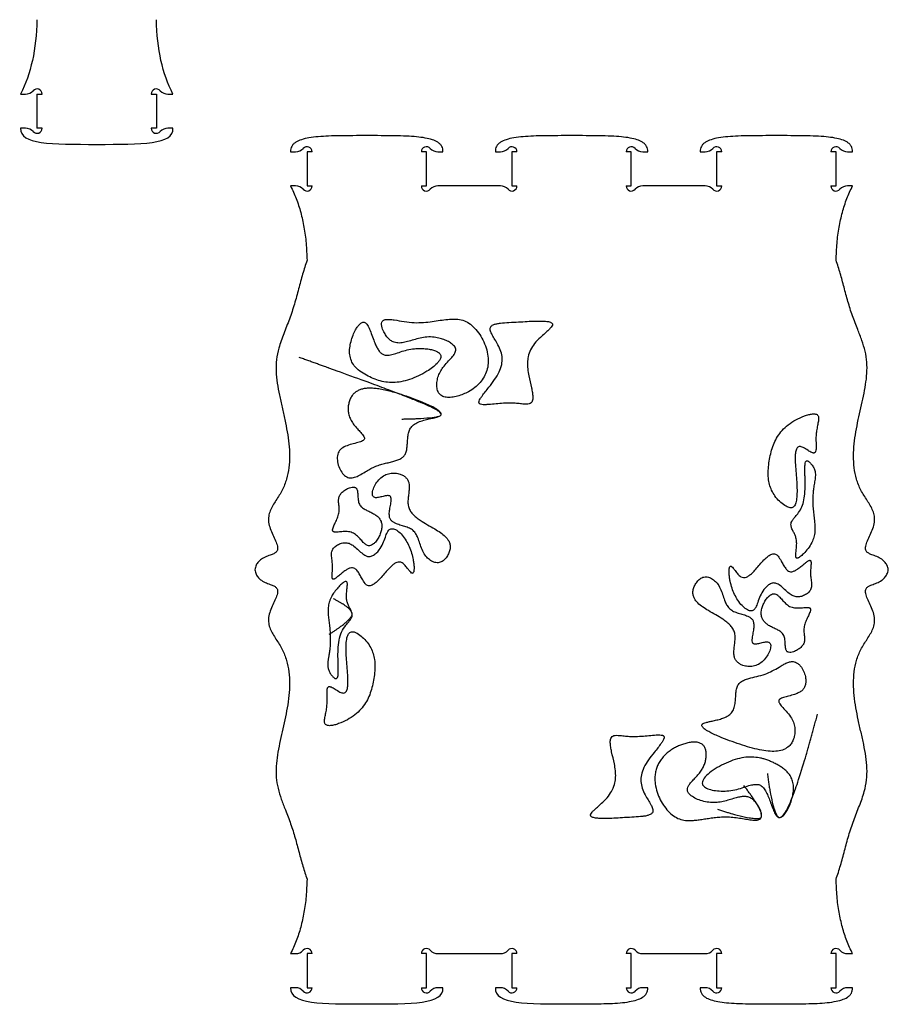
# Model space of a CAD drawing. Extents: x -497 to 609, y -486 to 1101.
# Tile 1 of 3: x -497 to 12, y -480 to 97. Entities that reach past the tile are written whole.
import ezdxf

# ---------------------------------------------------------------- set-up
doc = ezdxf.new("R2010")
doc.units = 0
doc.layers.get('0').update_dxf_attribs({"linetype": 'CONTINUOUS'})

msp = doc.modelspace()

# ---------------------------------------------------------------- linework, layer by layer
at = {"color": 7, "linetype": 'CONTINUOUS'}
for p, q in [((-496.69, 53.03), (-493.75, 53.03)), ((-487.04, 53.03), (-487.04, 33.03)), ((-487.04, 53.03), (-484.04, 53.03)), ((-420.04, 53.03), (-417.04, 53.03)), ((-417.04, 53.03), (-417.04, 33.03)), ((-410.33, 53.03), (-407.39, 53.03)), ((-493.75, 33.03), (-496.69, 33.03)), ((-484.04, 33.03), (-487.04, 33.03)), ((-417.04, 33.03), (-420.04, 33.03)), ((-407.39, 33.03), (-410.33, 33.03)), ((-338.43, 19.21), (-335.5, 19.21)), ((-328.79, 19.21), (-328.79, -0.79)), ((-325.79, 19.21), (-328.79, 19.21)), ((-258.79, 19.21), (-261.79, 19.21)), ((-258.79, -0.79), (-258.79, 19.21)), ((-252.08, 19.21), (-249.14, 19.21)), ((-218.43, 19.21), (-215.5, 19.21)), ((-208.79, 19.21), (-208.79, -0.79)), ((-205.79, 19.21), (-208.79, 19.21)), ((-138.79, 19.21), (-141.79, 19.21)), ((-138.79, -0.79), (-138.79, 19.21)), ((-132.08, 19.21), (-129.14, 19.21)), ((-98.43, 19.21), (-95.5, 19.21)), ((-88.79, 19.21), (-88.79, -0.79)), ((-85.79, 19.21), (-88.79, 19.21)), ((-18.79, 19.21), (-21.79, 19.21)), ((-18.79, -0.79), (-18.79, 19.21)), ((-12.08, 19.21), (-9.14, 19.21)), ((-335.5, -0.79), (-338.43, -0.79)), ((-328.79, -0.79), (-325.79, -0.79)), ((-261.79, -0.79), (-258.79, -0.79)), ((-249.14, -0.79), (-252.08, -0.79)), ((-215.5, -0.79), (-218.43, -0.79)), ((-208.79, -0.79), (-205.79, -0.79)), ((-141.79, -0.79), (-138.79, -0.79)), ((-129.14, -0.79), (-132.08, -0.79)), ((-95.5, -0.79), (-98.43, -0.79)), ((-88.79, -0.79), (-85.79, -0.79)), ((-21.79, -0.79), (-18.79, -0.79)), ((-9.14, -0.79), (-12.08, -0.79)), ((-338.43, -450.79), (-335.5, -450.79)), ((-328.79, -450.79), (-328.79, -470.79)), ((-325.79, -450.79), (-328.79, -450.79)), ((-258.79, -450.79), (-261.79, -450.79)), ((-258.79, -470.79), (-258.79, -450.79)), ((-252.08, -450.79), (-249.14, -450.79)), ((-218.43, -450.79), (-215.5, -450.79)), ((-208.79, -450.79), (-208.79, -470.79)), ((-205.79, -450.79), (-208.79, -450.79)), ((-138.79, -450.79), (-141.79, -450.79)), ((-138.79, -470.79), (-138.79, -450.79)), ((-132.08, -450.79), (-129.14, -450.79)), ((-98.43, -450.79), (-95.5, -450.79)), ((-88.79, -450.79), (-88.79, -470.79)), ((-85.79, -450.79), (-88.79, -450.79)), ((-18.79, -450.79), (-21.79, -450.79)), ((-18.79, -470.79), (-18.79, -450.79)), ((-12.08, -450.79), (-9.14, -450.79)), ((-335.5, -470.79), (-338.43, -470.79)), ((-328.79, -470.79), (-325.79, -470.79)), ((-261.79, -470.79), (-258.79, -470.79)), ((-249.14, -470.79), (-252.08, -470.79)), ((-215.5, -470.79), (-218.43, -470.79)), ((-208.79, -470.79), (-205.79, -470.79)), ((-141.79, -470.79), (-138.79, -470.79)), ((-129.14, -470.79), (-132.08, -470.79)), ((-95.5, -470.79), (-98.43, -470.79)), ((-88.79, -470.79), (-85.79, -470.79)), ((-21.79, -470.79), (-18.79, -470.79)), ((-9.14, -470.79), (-12.08, -470.79))]:
    msp.add_line(p, q, dxfattribs=at)
for centre, radius, start, end in [((-493.75, 59.03), 6, 270, 318.18969), ((-487.04, 53.03), 3, 0, 138.18969), ((-417.04, 53.03), 3, 41.81031, 180), ((-410.33, 59.03), 6, 221.81031, 270), ((-493.75, 27.03), 6, 41.81031, 90), ((-487.04, 33.03), 3, 221.81031, 0), ((-417.04, 33.03), 3, 180, 318.18969), ((-410.33, 27.03), 6, 90, 138.18969), ((-335.5, 25.21), 6, 270, 318.18969), ((-328.79, 19.21), 3, 0, 138.18969), ((-258.79, 19.21), 3, 41.81031, 180), ((-252.08, 25.21), 6, 221.81031, 270), ((-215.5, 25.21), 6, 270, 318.18969), ((-208.79, 19.21), 3, 0, 138.18969), ((-138.79, 19.21), 3, 41.81031, 180), ((-132.08, 25.21), 6, 221.81031, 270), ((-95.5, 25.21), 6, 270, 318.18969), ((-88.79, 19.21), 3, 0, 138.18969), ((-18.79, 19.21), 3, 41.81031, 180), ((-12.08, 25.21), 6, 221.81031, 270), ((-335.5, -6.79), 6, 41.81031, 90), ((-328.79, -0.79), 3, 221.81031, 0), ((-258.79, -0.79), 3, 180, 318.18969), ((-252.08, -6.79), 6, 90, 138.18969), ((-215.5, -6.79), 6, 41.81031, 90), ((-208.79, -0.79), 3, 221.81031, 0), ((-138.79, -0.79), 3, 180, 318.18969), ((-132.08, -6.79), 6, 90, 138.18969), ((-95.5, -6.79), 6, 41.81031, 90), ((-88.79, -0.79), 3, 221.81031, 0), ((-18.79, -0.79), 3, 180, 318.18969), ((-12.08, -6.79), 6, 90, 138.18969), ((-335.5, -444.79), 6, 270, 318.18969), ((-328.79, -450.79), 3, 0, 138.18969), ((-258.79, -450.79), 3, 41.81031, 180), ((-252.08, -444.79), 6, 221.81031, 270), ((-215.5, -444.79), 6, 270, 318.18969), ((-208.79, -450.79), 3, 0, 138.18969), ((-138.79, -450.79), 3, 41.81031, 180), ((-132.08, -444.79), 6, 221.81031, 270), ((-95.5, -444.79), 6, 270, 318.18969), ((-88.79, -450.79), 3, 0, 138.18969), ((-18.79, -450.79), 3, 41.81031, 180), ((-12.08, -444.79), 6, 221.81031, 270), ((-335.5, -476.79), 6, 41.81031, 90), ((-328.79, -470.79), 3, 221.81031, 0), ((-258.79, -470.79), 3, 180, 318.18969), ((-252.08, -476.79), 6, 90, 138.18969), ((-215.5, -476.79), 6, 41.81031, 90), ((-208.79, -470.79), 3, 221.81031, 0), ((-138.79, -470.79), 3, 180, 318.18969), ((-132.08, -476.79), 6, 90, 138.18969), ((-95.5, -476.79), 6, 41.81031, 90), ((-88.79, -470.79), 3, 221.81031, 0), ((-18.79, -470.79), 3, 180, 318.18969), ((-12.08, -476.79), 6, 90, 138.18969)]:
    msp.add_arc(centre, radius, start, end, dxfattribs=at)
for points in [[(-487.04, 96.64), (-487.39, 79.39), (-490.61, 64.85), (-496.69, 53.03)], [(-407.39, 53.03), (-413.47, 64.85), (-416.69, 79.39), (-417.04, 96.64)], [(-496.69, 33.03), (-497.16, 23.33), (-478.63, 23.58), (-452.04, 23.58)], [(-452.04, 23.58), (-425.45, 23.58), (-406.92, 23.33), (-407.39, 33.03)], [(-249.14, -450.79), (-238.91, -450.79), (-228.67, -450.79), (-218.43, -450.79)], [(-129.14, -450.79), (-118.91, -450.79), (-108.67, -450.79), (-98.43, -450.79)], [(-338.43, -470.79), (-338.9, -480.49), (-320.38, -480.24), (-293.79, -480.24)], [(-293.79, -480.24), (-267.2, -480.24), (-248.67, -480.49), (-249.14, -470.79)], [(-218.43, -470.79), (-218.9, -480.49), (-200.38, -480.24), (-173.79, -480.24)]]:
    msp.add_open_spline(points, degree=3, dxfattribs=at)
for points, knots in [([(-293.79, 28.67), (-296.49, 28.67), (-301.68, 28.67), (-309.15, 28.63), (-315.93, 28.47), (-322.03, 28.12), (-327.35, 27.49), (-331.81, 26.51), (-334.92, 25.22), (-336.78, 23.77), (-337.8, 22.45), (-338.41, 20.89), (-338.43, 19.79), (-338.43, 19.21)], [0, 0, 0, 0, 0.165975, 0.319459, 0.458938, 0.583004, 0.695171, 0.788395, 0.863379, 0.899351, 0.932379, 0.964949, 1, 1, 1, 1]), ([(-249.14, 19.21), (-249.15, 19.79), (-249.17, 20.89), (-249.77, 22.45), (-250.79, 23.77), (-252.61, 25.18), (-255.56, 26.43), (-259.75, 27.41), (-264.83, 28.05), (-270.85, 28.44), (-277.78, 28.62), (-285.54, 28.67), (-290.97, 28.67), (-293.79, 28.67)], [0, 0, 0, 0, 0.03505, 0.06762, 0.100646, 0.136617, 0.207826, 0.295584, 0.40062, 0.522378, 0.666639, 0.826425, 1, 1, 1, 1]), ([(-173.79, 28.67), (-176.49, 28.67), (-181.68, 28.67), (-189.15, 28.63), (-195.93, 28.47), (-202.03, 28.12), (-207.35, 27.49), (-211.81, 26.51), (-214.92, 25.22), (-216.78, 23.77), (-217.8, 22.45), (-218.41, 20.89), (-218.43, 19.79), (-218.43, 19.21)], [0, 0, 0, 0, 0.165975, 0.319459, 0.458938, 0.583004, 0.695171, 0.788395, 0.863379, 0.899351, 0.932379, 0.964949, 1, 1, 1, 1]), ([(-129.14, 19.21), (-129.15, 19.79), (-129.17, 20.89), (-129.77, 22.45), (-130.79, 23.77), (-132.61, 25.18), (-135.56, 26.43), (-139.75, 27.41), (-144.83, 28.05), (-150.85, 28.44), (-157.78, 28.62), (-165.54, 28.67), (-170.97, 28.67), (-173.79, 28.67)], [0, 0, 0, 0, 0.03505, 0.06762, 0.100646, 0.136617, 0.207826, 0.295584, 0.40062, 0.522378, 0.666639, 0.826425, 1, 1, 1, 1]), ([(-53.79, 28.67), (-56.49, 28.67), (-61.68, 28.67), (-69.15, 28.63), (-75.93, 28.47), (-82.03, 28.12), (-87.35, 27.49), (-91.81, 26.51), (-94.92, 25.22), (-96.78, 23.77), (-97.8, 22.45), (-98.41, 20.89), (-98.43, 19.79), (-98.43, 19.21)], [0, 0, 0, 0, 0.165975, 0.319459, 0.458938, 0.583004, 0.695171, 0.788395, 0.863379, 0.899351, 0.932379, 0.964949, 1, 1, 1, 1]), ([(-9.14, 19.21), (-9.15, 19.79), (-9.17, 20.89), (-9.77, 22.45), (-10.79, 23.77), (-12.61, 25.18), (-15.56, 26.43), (-19.75, 27.41), (-24.83, 28.05), (-30.85, 28.44), (-37.78, 28.62), (-45.54, 28.67), (-50.97, 28.67), (-53.79, 28.67)], [0, 0, 0, 0, 0.03505, 0.06762, 0.100647, 0.136617, 0.207826, 0.295584, 0.400619, 0.522378, 0.66664, 0.826425, 1, 1, 1, 1]), ([(-338.43, -0.79), (-337.28, -3.24), (-334.91, -8.25), (-332.35, -16.39), (-330.43, -25.15), (-329.18, -34.56), (-328.92, -41.05), (-328.79, -44.4)], [0, 0, 0, 0, 0.180309, 0.368687, 0.567046, 0.777022, 1, 1, 1, 1]), ([(-218.43, -0.79), (-224.17, -0.79), (-234.4, -0.79), (-244.64, -0.79), (-249.14, -0.79)], [0, 0, 0, 0, 0.560001, 1, 1, 1, 1]), ([(-98.43, -0.79), (-104.17, -0.79), (-114.4, -0.79), (-124.64, -0.79), (-129.14, -0.79)], [0, 0, 0, 0, 0.560001, 1, 1, 1, 1]), ([(-18.79, -44.4), (-18.66, -41.05), (-18.4, -34.56), (-17.15, -25.15), (-15.22, -16.39), (-12.66, -8.25), (-10.3, -3.24), (-9.14, -0.79)], [0, 0, 0, 0, 0.222978, 0.432954, 0.631313, 0.819691, 1, 1, 1, 1]), ([(-328.79, -44.4), (-329.68, -47.09), (-331.51, -52.62), (-333.73, -61.25), (-336.12, -70.09), (-338.99, -78.88), (-342.46, -87.32), (-345.31, -95.15), (-346.86, -102.55), (-347.03, -109.45), (-346.31, -116.41), (-345.01, -123.44), (-343.39, -130.57), (-341.76, -137.72), (-340.35, -144.88), (-339.34, -151.98), (-338.92, -159.02), (-339.26, -165.96), (-340.61, -172.72), (-343.13, -179.25), (-346.37, -184.14), (-348.88, -188.1), (-350.43, -191.17), (-351.41, -194.45), (-351.46, -198.03), (-350.37, -201.67), (-348.8, -205.24), (-347.23, -208.63), (-346.22, -211.27), (-345.97, -213.11), (-346.08, -214.21), (-346.65, -215.34), (-347.97, -216.24), (-350.05, -217.1), (-352.7, -218.03), (-355.32, -219.32), (-357.36, -221.07), (-358.79, -223.17), (-359.18, -224.88), (-359.39, -225.79)], [0, 0, 0, 0, 0.043516, 0.089441, 0.136686, 0.184187, 0.231169, 0.27688, 0.311818, 0.346717, 0.38237, 0.419013, 0.456508, 0.494536, 0.531668, 0.568432, 0.604521, 0.639871, 0.674779, 0.710002, 0.746506, 0.764484, 0.781995, 0.799118, 0.816696, 0.836112, 0.856783, 0.876666, 0.893561, 0.899735, 0.905148, 0.910211, 0.91862, 0.928891, 0.944783, 0.961756, 0.97338, 0.985745, 1, 1, 1, 1]), ([(11.81, -225.79), (11.61, -224.88), (11.22, -223.17), (9.79, -221.07), (7.74, -219.32), (5.12, -218.03), (2.47, -217.1), (0.4, -216.24), (-0.92, -215.34), (-1.5, -214.21), (-1.61, -213.11), (-1.35, -211.27), (-0.35, -208.63), (1.23, -205.24), (2.8, -201.67), (3.88, -198.03), (3.83, -194.45), (2.86, -191.17), (1.3, -188.1), (-1.2, -184.14), (-4.44, -179.25), (-6.97, -172.72), (-8.31, -165.96), (-8.66, -159.02), (-8.23, -151.98), (-7.22, -144.88), (-5.84, -137.83), (-4.26, -130.89), (-2.71, -124.08), (-1.42, -117.35), (-0.64, -110.7), (-0.6, -104.11), (-1.64, -97.62), (-3.64, -91.27), (-6.31, -84.41), (-9.31, -76.9), (-11.87, -68.57), (-14.11, -60.24), (-16.21, -52.13), (-17.94, -46.93), (-18.79, -44.4)], [0, 0, 0, 0, 0.0142543, 0.0266193, 0.0382431, 0.0552163, 0.0711079, 0.081378, 0.0897874, 0.0948504, 0.1002634, 0.1064366, 0.123332, 0.1432142, 0.1638847, 0.1833003, 0.2008788, 0.2180013, 0.235512, 0.253489, 0.2899931, 0.3252157, 0.3601226, 0.3954721, 0.43156, 0.4683236, 0.5054546, 0.5417625, 0.5775992, 0.6126808, 0.6468605, 0.680277, 0.7135197, 0.7474117, 0.7821583, 0.8266481, 0.8714597, 0.9158961, 0.9590452, 1, 1, 1, 1]), ([(-295.22, -80.66), (-295.49, -80.63), (-296.07, -80.58), (-296.95, -80.99), (-298, -81.8), (-299.18, -83.2), (-300.58, -85.44), (-301.95, -88.4), (-303.1, -91.97), (-303.83, -95.79), (-303.94, -99.64), (-303.01, -103.25), (-301.19, -106.24), (-298.51, -108.96), (-295.04, -111.29), (-291.03, -113.3), (-286.93, -114.88), (-282.7, -115.86), (-278.26, -116.15), (-273.56, -115.66), (-268.58, -114.31), (-263.48, -112.21), (-258.97, -109.79), (-255.32, -107.33), (-252.93, -105.29), (-251.4, -103.5), (-250.58, -102.07), (-250.32, -100.79), (-250.56, -99.77), (-251.08, -99.01), (-252.07, -98.16), (-253.71, -97.35), (-256.01, -96.67), (-258.88, -96.2), (-262.23, -96.01), (-266.07, -96.18), (-270.05, -96.82), (-273.9, -97.99), (-277.39, -99.2), (-280.27, -99.97), (-282.6, -100.08), (-284.43, -99.6), (-285.99, -98.38), (-287.26, -96.61), (-288.38, -94.46), (-289.57, -91.63), (-290.76, -88.32), (-291.88, -85.27), (-292.88, -83.1), (-293.64, -81.86), (-294.4, -81), (-294.96, -80.77), (-295.22, -80.66)], [0, 0, 0, 0, 0.005497, 0.011726, 0.019151, 0.032679, 0.048768, 0.073097, 0.09914, 0.125171, 0.152551, 0.177071, 0.200232, 0.223316, 0.254499, 0.285295, 0.314922, 0.344054, 0.373762, 0.405373, 0.440333, 0.478874, 0.517782, 0.544905, 0.568572, 0.581833, 0.592882, 0.602045, 0.607729, 0.61375, 0.620562, 0.634226, 0.650672, 0.669439, 0.693664, 0.719088, 0.747992, 0.775692, 0.801233, 0.823534, 0.836471, 0.848527, 0.861272, 0.876018, 0.892749, 0.910859, 0.938738, 0.964641, 0.977128, 0.987604, 0.994332, 1, 1, 1, 1]), ([(-284.97, -80.66), (-285.05, -81.14), (-285.23, -82.23), (-284.67, -84.42), (-283.61, -86.82), (-282.03, -89.21), (-280.37, -91.01), (-278.21, -92.42), (-275.44, -93.03), (-272.23, -92.68), (-268.89, -91.78), (-265.35, -90.67), (-261.54, -89.69), (-257.45, -89.17), (-253.57, -89.48), (-250.12, -90.27), (-247.26, -91.31), (-244.8, -92.6), (-243.06, -93.98), (-242.04, -95.31), (-241.59, -96.5), (-241.65, -97.74), (-242.37, -99.45), (-244.1, -101.55), (-246.6, -104.14), (-249.04, -106.9), (-250.95, -109.87), (-252.13, -112.87), (-252.77, -116.04), (-252.75, -119.16), (-251.91, -122.02), (-249.91, -124.09), (-247.07, -124.84), (-243.92, -124.75), (-240.58, -124.07), (-237.28, -122.95), (-233.84, -121.33), (-230.46, -119.1), (-227.35, -116.16), (-224.92, -112.76), (-223.27, -108.97), (-222.52, -104.84), (-222.69, -100.35), (-223.75, -95.68), (-225.64, -91.04), (-228.17, -86.83), (-231.2, -83.3), (-234.61, -80.63), (-238.4, -79.12), (-242.36, -78.69), (-246.49, -78.95), (-250.87, -79.58), (-255.56, -80.33), (-260.64, -80.9), (-266.14, -81.04), (-271.89, -80.4), (-276.62, -79.46), (-280.16, -79.02), (-282.05, -78.99), (-283.32, -79.22), (-284.07, -79.52), (-284.67, -80), (-284.87, -80.44), (-284.97, -80.66)], [0, 0, 0, 0, 0.0071582, 0.0161805, 0.0329051, 0.0461274, 0.0583838, 0.0690669, 0.0838806, 0.099429, 0.1165466, 0.1350664, 0.154555, 0.1748046, 0.1959641, 0.2119104, 0.227154, 0.2410113, 0.2529203, 0.2596801, 0.2656626, 0.2714053, 0.2776731, 0.2928693, 0.3112577, 0.3312984, 0.3473683, 0.3633859, 0.3788528, 0.3950329, 0.4092513, 0.4220757, 0.435751, 0.451431, 0.468603, 0.4860918, 0.5030746, 0.5248823, 0.5458634, 0.5662364, 0.5863573, 0.6067485, 0.6279039, 0.6525319, 0.67748, 0.7019395, 0.7250692, 0.7462089, 0.7655037, 0.7846392, 0.80488, 0.8267139, 0.8502213, 0.8754074, 0.9024352, 0.9317096, 0.9610481, 0.9738786, 0.9845606, 0.9889977, 0.9928862, 0.9964269, 1, 1, 1, 1]), ([(-185.03, -82.46), (-185, -82.33), (-184.93, -82.08), (-184.97, -81.71), (-185.16, -81.31), (-185.58, -80.94), (-186.65, -80.44), (-188.62, -80.1), (-191.55, -79.95), (-195.36, -80), (-199.85, -80.21), (-205.02, -80.53), (-210.27, -80.8), (-214.55, -81.06), (-217.5, -81.51), (-219.09, -81.93), (-220.2, -82.44), (-220.91, -82.98), (-221.42, -83.73), (-221.55, -84.76), (-221.19, -86.27), (-220.19, -88.34), (-218.63, -90.93), (-216.73, -94.08), (-215.07, -97.64), (-214.28, -101.64), (-214.59, -105.8), (-216.14, -110.13), (-218.88, -114.48), (-221.8, -118.24), (-224.32, -121.38), (-226.07, -123.63), (-227.28, -125.43), (-227.88, -126.61), (-228.05, -127.37), (-228.06, -127.77), (-227.96, -128.11), (-227.74, -128.4), (-227.43, -128.62), (-226.69, -128.92), (-225.3, -129.06), (-222.66, -128.99), (-219.09, -128.63), (-214.73, -128.21), (-210.65, -127.98), (-206.96, -128.12), (-203.9, -128.49), (-201.39, -128.77), (-199.45, -128.78), (-198.02, -128.47), (-197.02, -127.57), (-196.52, -126.11), (-196.45, -124.18), (-196.73, -121.77), (-197.55, -117.69), (-198.72, -113.12), (-199.57, -108.17), (-199.72, -104.41), (-199.26, -100.62), (-197.92, -96.77), (-195.43, -92.93), (-192.44, -89.85), (-189.55, -87.31), (-187.44, -85.4), (-185.83, -83.88), (-185.27, -82.87), (-185.03, -82.46)], [0, 0, 0, 0, 0.002357, 0.004438, 0.006475, 0.00989, 0.014121, 0.027095, 0.044652, 0.065855, 0.094002, 0.123739, 0.156968, 0.186582, 0.199043, 0.209525, 0.215379, 0.220432, 0.224999, 0.23094, 0.238064, 0.252075, 0.271111, 0.291364, 0.316742, 0.339782, 0.362287, 0.389205, 0.419832, 0.4524, 0.472818, 0.4908, 0.50238, 0.511173, 0.513783, 0.516033, 0.518044, 0.520025, 0.522194, 0.524694, 0.533945, 0.546457, 0.571327, 0.596897, 0.623512, 0.643225, 0.661661, 0.677763, 0.687716, 0.695741, 0.702733, 0.710378, 0.722171, 0.736547, 0.752977, 0.795307, 0.819444, 0.841244, 0.86141, 0.886267, 0.91227, 0.941293, 0.96142, 0.979827, 0.99159, 1, 1, 1, 1]), ([(-250.56, -135.43), (-247.44, -132.94), (-277.15, -120.37), (-303.68, -116.04), (-306.2, -138.85), (-287.73, -151.93), (-316.47, -151.32), (-306.06, -178.93), (-289.49, -161.93), (-266.66, -163.13), (-273.27, -137.42), (-252.78, -137.21), (-250.56, -135.43)], [-0.097351, 0, 0, 0, 0.136389, 0.297822, 0.373793, 0.443819, 0.52906, 0.615689, 0.708818, 0.814261, 0.902649, 1, 1, 1, 1.136389]), ([(-29.59, -135.11), (-29.82, -134.94), (-30.33, -134.54), (-31.4, -134.38), (-32.91, -134.4), (-34.93, -134.8), (-38.26, -135.86), (-42.38, -137.75), (-46.79, -140.6), (-50.37, -143.93), (-53.12, -147.59), (-55.17, -151.52), (-56.62, -155.65), (-57.62, -159.93), (-58.31, -164.29), (-58.67, -168.72), (-58.46, -172.88), (-57.63, -176.7), (-56.21, -180.17), (-54.04, -183.46), (-51.3, -186.34), (-48.83, -188.24), (-46.95, -189.17), (-45.84, -189.5), (-44.78, -189.52), (-43.83, -189.11), (-43.08, -188.28), (-42.54, -187.15), (-41.97, -185.13), (-41.66, -182), (-41.67, -177.72), (-41.93, -172.95), (-42.34, -167.98), (-42.68, -163.54), (-42.78, -159.85), (-42.64, -157.38), (-42.29, -155.7), (-41.91, -154.74), (-41.42, -154.07), (-40.82, -153.65), (-40.02, -153.5), (-39.07, -153.68), (-37.41, -154.42), (-35.42, -155.71), (-33.58, -156.85), (-32.47, -157.26), (-32.03, -157.36), (-31.65, -157.35), (-31.28, -157.2), (-30.97, -156.88), (-30.66, -156.17), (-30.5, -155), (-30.47, -152.96), (-30.57, -150.34), (-30.59, -147.28), (-30.26, -144.26), (-29.7, -141.4), (-29.17, -138.76), (-28.95, -136.86), (-29.2, -135.65), (-29.46, -135.29), (-29.59, -135.11)], [0, 0, 0, 0, 0.005894, 0.012924, 0.021409, 0.036684, 0.054318, 0.092455, 0.128226, 0.160717, 0.191237, 0.220852, 0.250296, 0.279961, 0.309948, 0.340033, 0.370029, 0.394216, 0.419154, 0.445748, 0.473819, 0.499518, 0.508571, 0.51635, 0.522917, 0.529605, 0.536728, 0.545072, 0.554942, 0.57925, 0.608738, 0.641761, 0.676395, 0.709887, 0.732376, 0.751268, 0.75995, 0.767222, 0.772099, 0.776569, 0.781805, 0.788087, 0.795988, 0.818538, 0.836237, 0.83971, 0.842685, 0.845198, 0.847442, 0.850505, 0.854113, 0.862928, 0.874274, 0.895628, 0.916185, 0.936219, 0.957281, 0.975448, 0.991023, 0.99575, 1, 1, 1, 1]), ([(-45.25, -199.38), (-45.15, -200.02), (-44.92, -201.4), (-43.9, -203.21), (-42.98, -205.12), (-42.16, -207.23), (-41.81, -209.76), (-41.94, -212.47), (-42.21, -214.77), (-42.4, -216.52), (-42.45, -217.56), (-42.39, -218.23), (-42.29, -218.59), (-42.11, -218.87), (-41.84, -218.99), (-41.55, -218.99), (-41.23, -218.92), (-40.67, -218.69), (-39.48, -217.92), (-37.52, -216.11), (-35.16, -213.35), (-33.03, -210.07), (-31.7, -206.71), (-31.14, -203.48), (-31.12, -200.37), (-31.56, -195.93), (-32.34, -190.06), (-32.47, -184.12), (-32.18, -179.6), (-31.78, -176.55), (-31.19, -173.54), (-30.81, -170.52), (-31.09, -167.73), (-32.12, -165.42), (-33.4, -163.67), (-34.52, -162.5), (-35.36, -162), (-35.74, -161.89), (-36.05, -161.93), (-36.28, -162.06), (-36.47, -162.27), (-36.84, -162.94), (-37.04, -164.47), (-37.09, -166.65), (-37.04, -169.2), (-36.94, -172.69), (-36.87, -177.2), (-37.15, -182.26), (-37.97, -186.85), (-39.52, -190.63), (-41.53, -193.28), (-43.23, -195.27), (-44.34, -196.74), (-45.1, -198.09), (-45.2, -198.96), (-45.25, -199.38)], [0, 0, 0, 0, 0.0154669, 0.0337915, 0.0498252, 0.0668493, 0.0884518, 0.111104, 0.1325824, 0.1444214, 0.1539343, 0.1576493, 0.1606518, 0.1630791, 0.1653417, 0.1674952, 0.1700716, 0.1731345, 0.1822681, 0.2041275, 0.2375168, 0.2701478, 0.2985416, 0.3243669, 0.3491297, 0.3736896, 0.4324815, 0.4926577, 0.5172953, 0.5421426, 0.5671196, 0.5916519, 0.6158739, 0.6338934, 0.6522061, 0.6683507, 0.6725691, 0.6757997, 0.6778593, 0.6798643, 0.6820613, 0.6846146, 0.6983058, 0.7184636, 0.7380223, 0.7600387, 0.8030486, 0.8472065, 0.8828682, 0.9154386, 0.9451948, 0.9630538, 0.9789263, 0.989892, 1, 1, 1, 1]), ([(-280.43, -195.07), (-280.23, -195.58), (-279.83, -196.61), (-278.56, -197.76), (-276.74, -198.77), (-274.32, -199.58), (-271.52, -200.38), (-268.82, -201.28), (-266.5, -202.7), (-264.89, -204.73), (-263.63, -207.34), (-262.6, -210.49), (-261.43, -214), (-259.84, -217.11), (-257.68, -219.49), (-255.33, -221.07), (-252.68, -221.89), (-250.08, -221.32), (-248.06, -219.73), (-246.49, -217.71), (-245.39, -215.42), (-244.82, -213.08), (-244.95, -210.85), (-245.86, -208.5), (-247.78, -206.14), (-250.65, -203.88), (-254.22, -201.65), (-258.25, -199.39), (-261.93, -197.21), (-264.82, -195.12), (-266.89, -193.22), (-268.5, -191.09), (-269.52, -188.66), (-269.74, -185.98), (-269.51, -183.23), (-269.12, -180.45), (-268.85, -177.72), (-268.96, -175.3), (-269.62, -173.29), (-270.77, -171.75), (-272.34, -170.53), (-274.48, -169.54), (-277.17, -168.98), (-280.3, -169.15), (-283.45, -170.22), (-286.25, -172.33), (-288.44, -175.14), (-289.77, -177.73), (-290.37, -179.76), (-290.53, -180.96), (-290.46, -181.88), (-290.26, -182.54), (-289.84, -183.13), (-289.08, -183.52), (-288.04, -183.56), (-286.39, -183.34), (-284.27, -182.8), (-282.29, -182.34), (-280.97, -182.33), (-280.33, -182.49), (-279.86, -182.89), (-279.5, -183.67), (-279.44, -184.93), (-279.7, -187.02), (-280.21, -189.58), (-280.73, -192.43), (-280.53, -194.23), (-280.43, -195.07)], [0, 0, 0, 0, 0.010333, 0.020581, 0.031592, 0.049694, 0.068676, 0.08696, 0.103504, 0.119226, 0.135437, 0.15827, 0.181864, 0.205604, 0.223881, 0.241996, 0.25883, 0.274905, 0.290262, 0.306638, 0.323025, 0.33816, 0.351673, 0.364733, 0.385368, 0.408464, 0.433749, 0.46501, 0.495974, 0.514779, 0.532453, 0.549029, 0.565061, 0.581671, 0.599318, 0.617386, 0.634927, 0.651234, 0.662791, 0.674519, 0.686957, 0.700191, 0.718872, 0.738477, 0.758965, 0.780869, 0.803994, 0.825937, 0.835597, 0.843969, 0.848772, 0.853002, 0.856864, 0.862131, 0.868539, 0.876257, 0.89376, 0.909887, 0.914666, 0.918618, 0.922133, 0.925857, 0.934541, 0.945586, 0.965827, 0.98409, 1, 1, 1, 1]), ([(-289.27, -193.2), (-289.99, -192.8), (-291.43, -192), (-293.66, -191.03), (-295.74, -189.94), (-297.62, -188.44), (-298.76, -186.06), (-298.93, -183.47), (-299.04, -181.09), (-299.23, -179.43), (-299.63, -178.44), (-299.96, -177.94), (-300.43, -177.58), (-301.23, -177.3), (-302.45, -177.32), (-304.2, -177.79), (-306.18, -178.76), (-308.12, -180.21), (-309.65, -181.91), (-310.36, -183.9), (-310.36, -185.9), (-310.07, -188.06), (-309.79, -190.54), (-310.17, -193.37), (-311.25, -196.14), (-312.47, -198.73), (-313.42, -200.8), (-313.83, -202.19), (-313.79, -202.93), (-313.59, -203.3), (-313.28, -203.52), (-312.92, -203.64), (-312.22, -203.75), (-310.7, -203.72), (-308.29, -203.46), (-305.28, -203.31), (-302.21, -203.84), (-299.69, -205.53), (-297.68, -207.6), (-296.09, -209.46), (-294.71, -210.8), (-293.51, -211.61), (-292.18, -211.83), (-290.92, -211.4), (-289.75, -210.62), (-288.41, -209.28), (-287.03, -207.34), (-285.86, -204.93), (-285.11, -202.46), (-284.82, -200.11), (-285.13, -197.89), (-286.1, -195.99), (-287.51, -194.4), (-288.68, -193.6), (-289.27, -193.2)], [0, 0, 0, 0, 0.024385, 0.048707, 0.071964, 0.093792, 0.118665, 0.147272, 0.169951, 0.189603, 0.195889, 0.201625, 0.207153, 0.212962, 0.226373, 0.242439, 0.266555, 0.291218, 0.313702, 0.333119, 0.352175, 0.372289, 0.397883, 0.425554, 0.455768, 0.485474, 0.510479, 0.523187, 0.527918, 0.532011, 0.535207, 0.53889, 0.543204, 0.555889, 0.583768, 0.614948, 0.645044, 0.674019, 0.703019, 0.73032, 0.746313, 0.760077, 0.77254, 0.78453, 0.798358, 0.814076, 0.84037, 0.868343, 0.893068, 0.916446, 0.9379, 0.958268, 0.978819, 1, 1, 1, 1]), ([(-293.27, -235.02), (-292.94, -235.11), (-292.26, -235.29), (-291.16, -235.03), (-289.82, -234.38), (-288.25, -233.18), (-286.28, -231.29), (-284.14, -228.91), (-281.89, -226.27), (-279.84, -224.05), (-277.99, -222.43), (-276.35, -221.45), (-274.59, -221.08), (-272.74, -221.72), (-271.16, -223.32), (-269.78, -225.1), (-268.62, -226.63), (-267.87, -227.52), (-267.36, -227.82), (-267.17, -227.88), (-266.96, -227.88), (-266.74, -227.78), (-266.46, -227.46), (-266.23, -226.81), (-266.05, -225.56), (-266.07, -223.77), (-266.3, -221.47), (-266.82, -218.53), (-267.73, -215.06), (-269.21, -211.32), (-271.17, -207.83), (-273.46, -204.86), (-275.67, -202.9), (-277.42, -201.97), (-278.6, -201.65), (-279.65, -201.71), (-280.52, -202.14), (-281.18, -202.84), (-282.06, -204.31), (-283, -206.92), (-284.26, -210.54), (-286.09, -213.79), (-288.18, -216.12), (-290.12, -217.55), (-292.24, -218.24), (-294.62, -217.65), (-296.88, -215.9), (-299.26, -213.61), (-301.64, -211.54), (-304.13, -210.15), (-306.67, -209.77), (-309.2, -210.31), (-311.48, -211.46), (-313.32, -213.04), (-314.49, -215.25), (-314.49, -217.97), (-314.04, -220.76), (-313.74, -223.7), (-313.88, -226.21), (-314.06, -228.3), (-314.14, -229.6), (-314.09, -230.45), (-314, -230.88), (-313.85, -231.15), (-313.68, -231.29), (-313.43, -231.35), (-313.11, -231.3), (-312.71, -231.14), (-311.86, -230.64), (-310.54, -229.59), (-308.7, -228.06), (-306.86, -226.59), (-305.13, -225.46), (-303.63, -224.75), (-302.13, -224.5), (-300.53, -225.08), (-299.1, -226.59), (-297.8, -228.7), (-296.47, -231.2), (-295.3, -233.22), (-294.13, -234.54), (-293.54, -234.87), (-293.27, -235.02)], [0, 0, 0, 0, 0.006306, 0.013078, 0.020829, 0.03446, 0.050068, 0.072473, 0.094866, 0.115662, 0.129402, 0.141229, 0.151559, 0.162086, 0.176766, 0.193185, 0.204809, 0.213208, 0.214673, 0.215909, 0.216998, 0.218572, 0.220373, 0.224922, 0.231213, 0.244302, 0.258651, 0.274746, 0.300656, 0.326393, 0.350558, 0.375989, 0.397013, 0.405738, 0.413232, 0.419828, 0.425215, 0.43109, 0.437855, 0.457367, 0.48343, 0.510281, 0.52716, 0.542237, 0.555327, 0.567796, 0.586835, 0.608509, 0.630525, 0.64623, 0.661701, 0.677927, 0.694286, 0.709587, 0.723092, 0.740104, 0.759641, 0.776911, 0.79564, 0.807032, 0.816552, 0.82027, 0.823173, 0.824688, 0.825993, 0.827312, 0.8294, 0.832042, 0.835272, 0.848019, 0.863834, 0.880539, 0.892402, 0.902909, 0.911833, 0.920116, 0.933934, 0.950056, 0.967047, 0.987458, 0.994132, 1, 1, 1, 1]), ([(-54.31, -216.56), (-54.63, -216.47), (-55.31, -216.29), (-56.42, -216.55), (-57.76, -217.19), (-59.33, -218.39), (-61.3, -220.28), (-63.43, -222.67), (-65.69, -225.31), (-67.73, -227.53), (-69.59, -229.14), (-71.23, -230.13), (-72.98, -230.49), (-74.84, -229.86), (-76.41, -228.26), (-77.79, -226.47), (-78.95, -224.94), (-79.7, -224.06), (-80.21, -223.76), (-80.4, -223.7), (-80.61, -223.69), (-80.84, -223.79), (-81.12, -224.11), (-81.34, -224.76), (-81.52, -226.01), (-81.5, -227.81), (-81.27, -230.1), (-80.76, -233.04), (-79.85, -236.52), (-78.36, -240.26), (-76.4, -243.74), (-74.11, -246.71), (-71.91, -248.68), (-70.16, -249.61), (-68.98, -249.93), (-67.92, -249.87), (-67.06, -249.44), (-66.39, -248.73), (-65.52, -247.27), (-64.58, -244.65), (-63.32, -241.03), (-61.48, -237.78), (-59.39, -235.45), (-57.46, -234.03), (-55.34, -233.34), (-52.95, -233.92), (-50.7, -235.67), (-48.31, -237.97), (-45.94, -240.04), (-43.45, -241.43), (-40.9, -241.81), (-38.38, -241.26), (-36.09, -240.12), (-34.25, -238.54), (-33.08, -236.33), (-33.08, -233.61), (-33.54, -230.81), (-33.84, -227.88), (-33.7, -225.37), (-33.51, -223.28), (-33.44, -221.98), (-33.49, -221.12), (-33.58, -220.7), (-33.72, -220.43), (-33.9, -220.28), (-34.15, -220.22), (-34.47, -220.28), (-34.86, -220.44), (-35.72, -220.93), (-37.04, -221.98), (-38.87, -223.52), (-40.71, -224.98), (-42.45, -226.12), (-43.95, -226.83), (-45.44, -227.07), (-47.04, -226.49), (-48.47, -224.99), (-49.78, -222.88), (-51.11, -220.38), (-52.27, -218.35), (-53.45, -217.03), (-54.03, -216.71), (-54.31, -216.56)], [0, 0, 0, 0, 0.006306, 0.013078, 0.02083, 0.03446, 0.050068, 0.072473, 0.094867, 0.115661, 0.129402, 0.141228, 0.151559, 0.162085, 0.176765, 0.193184, 0.204809, 0.213208, 0.214673, 0.215909, 0.216997, 0.218572, 0.220373, 0.224922, 0.231213, 0.244302, 0.258651, 0.274746, 0.300656, 0.326393, 0.350557, 0.375989, 0.397013, 0.405738, 0.413232, 0.419828, 0.425215, 0.43109, 0.437855, 0.457367, 0.48343, 0.510281, 0.52716, 0.542238, 0.555327, 0.567796, 0.586835, 0.608509, 0.630525, 0.64623, 0.661701, 0.677926, 0.694286, 0.709587, 0.723092, 0.740105, 0.759641, 0.776911, 0.79564, 0.807032, 0.816552, 0.82027, 0.823173, 0.824688, 0.825994, 0.827313, 0.8294, 0.832043, 0.835272, 0.848019, 0.863834, 0.88054, 0.892402, 0.902909, 0.911833, 0.920117, 0.933934, 0.950055, 0.967047, 0.987458, 0.994132, 1, 1, 1, 1]), ([(-359.39, -225.79), (-359.18, -226.7), (-358.79, -228.4), (-357.36, -230.51), (-355.32, -232.25), (-352.7, -233.54), (-350.05, -234.48), (-347.97, -235.34), (-346.65, -236.24), (-346.08, -237.37), (-345.97, -238.46), (-346.22, -240.31), (-347.23, -242.94), (-348.8, -246.33), (-350.37, -249.91), (-351.46, -253.54), (-351.41, -257.12), (-350.43, -260.41), (-348.88, -263.48), (-346.37, -267.44), (-343.13, -272.32), (-340.61, -278.85), (-339.26, -285.62), (-338.92, -292.55), (-339.34, -299.6), (-340.35, -306.7), (-341.74, -313.74), (-343.32, -320.68), (-344.87, -327.49), (-346.16, -334.22), (-346.94, -340.87), (-346.98, -347.46), (-345.93, -353.96), (-343.94, -360.3), (-341.27, -367.17), (-338.27, -374.68), (-335.7, -383.01), (-333.47, -391.34), (-331.36, -399.45), (-329.63, -404.64), (-328.79, -407.18)], [0, 0, 0, 0, 0.014254, 0.026619, 0.038243, 0.055216, 0.071108, 0.081378, 0.089787, 0.09485, 0.100263, 0.106437, 0.123332, 0.143214, 0.163884, 0.1833, 0.200879, 0.218001, 0.235512, 0.253489, 0.289993, 0.325216, 0.360122, 0.395472, 0.43156, 0.468323, 0.505454, 0.541762, 0.577599, 0.612681, 0.646861, 0.680277, 0.71352, 0.747412, 0.782158, 0.826648, 0.87146, 0.915896, 0.959045, 1, 1, 1, 1]), ([(-67.15, -256.51), (-67.35, -255.99), (-67.74, -254.96), (-69.02, -253.82), (-70.84, -252.81), (-73.25, -251.99), (-76.06, -251.2), (-78.76, -250.29), (-81.07, -248.88), (-82.69, -246.84), (-83.94, -244.23), (-84.97, -241.09), (-86.15, -237.58), (-87.74, -234.46), (-89.89, -232.09), (-92.24, -230.51), (-94.89, -229.69), (-97.5, -230.26), (-99.52, -231.84), (-101.08, -233.86), (-102.19, -236.16), (-102.75, -238.49), (-102.63, -240.72), (-101.72, -243.08), (-99.79, -245.44), (-96.92, -247.7), (-93.35, -249.92), (-89.33, -252.18), (-85.65, -254.37), (-82.76, -256.46), (-80.69, -258.36), (-79.07, -260.48), (-78.06, -262.92), (-77.84, -265.59), (-78.07, -268.35), (-78.45, -271.13), (-78.72, -273.86), (-78.61, -276.27), (-77.95, -278.28), (-76.81, -279.82), (-75.23, -281.04), (-73.1, -282.04), (-70.41, -282.59), (-67.27, -282.43), (-64.13, -281.36), (-61.33, -279.24), (-59.14, -276.43), (-57.81, -273.84), (-57.21, -271.82), (-57.05, -270.61), (-57.11, -269.69), (-57.32, -269.03), (-57.73, -268.44), (-58.5, -268.05), (-59.53, -268.02), (-61.19, -268.23), (-63.3, -268.77), (-65.29, -269.24), (-66.61, -269.24), (-67.25, -269.08), (-67.71, -268.69), (-68.07, -267.91), (-68.13, -266.65), (-67.87, -264.56), (-67.37, -261.99), (-66.84, -259.14), (-67.05, -257.34), (-67.15, -256.51)], [0, 0, 0, 0, 0.010333, 0.020581, 0.031593, 0.049694, 0.068676, 0.08696, 0.103503, 0.119225, 0.135437, 0.15827, 0.181864, 0.205604, 0.223881, 0.241995, 0.25883, 0.274905, 0.290262, 0.306638, 0.323025, 0.33816, 0.351673, 0.364733, 0.385368, 0.408464, 0.433748, 0.46501, 0.495975, 0.514779, 0.532453, 0.549029, 0.565061, 0.581671, 0.599318, 0.617386, 0.634927, 0.651234, 0.662791, 0.674519, 0.686958, 0.700191, 0.718872, 0.738477, 0.758965, 0.780869, 0.803994, 0.825937, 0.835598, 0.843969, 0.848772, 0.853002, 0.856864, 0.862131, 0.868539, 0.876257, 0.893761, 0.909887, 0.914666, 0.918618, 0.922133, 0.925858, 0.934541, 0.945586, 0.965827, 0.98409, 1, 1, 1, 1]), ([(-18.79, -407.18), (-17.9, -404.48), (-16.06, -398.95), (-13.84, -390.33), (-11.45, -381.48), (-8.58, -372.7), (-5.11, -364.25), (-2.26, -356.43), (-0.71, -349.03), (-0.55, -342.12), (-1.26, -335.17), (-2.57, -328.13), (-4.18, -321.01), (-5.81, -313.85), (-7.22, -306.7), (-8.23, -299.6), (-8.66, -292.55), (-8.31, -285.62), (-6.97, -278.85), (-4.44, -272.32), (-1.2, -267.44), (1.3, -263.48), (2.86, -260.41), (3.83, -257.12), (3.88, -253.54), (2.8, -249.91), (1.23, -246.33), (-0.35, -242.94), (-1.35, -240.31), (-1.61, -238.46), (-1.5, -237.37), (-0.92, -236.24), (0.4, -235.34), (2.47, -234.48), (5.12, -233.54), (7.74, -232.25), (9.79, -230.51), (11.22, -228.4), (11.61, -226.7), (11.81, -225.79)], [0, 0, 0, 0, 0.043516, 0.089441, 0.136686, 0.184187, 0.23117, 0.27688, 0.311818, 0.346717, 0.38237, 0.419013, 0.456508, 0.494536, 0.531668, 0.568432, 0.604521, 0.639871, 0.674779, 0.710002, 0.746507, 0.764484, 0.781995, 0.799118, 0.816697, 0.836113, 0.856783, 0.876666, 0.893562, 0.899735, 0.905148, 0.910211, 0.918621, 0.928891, 0.944783, 0.961756, 0.973381, 0.985745, 1, 1, 1, 1]), ([(-302.32, -252.19), (-302.31, -249.8), (-307.86, -244.05), (-302.41, -227.57), (-318.1, -242.98), (-315.39, -257.13), (-314.66, -272.37), (-317.83, -283.55), (-306.66, -297.01), (-315.85, -263.56), (-302.34, -255.16), (-302.32, -252.19)], [-0.096838, 0, 0, 0, 0.078051, 0.166963, 0.26132, 0.400137, 0.549064, 0.635753, 0.675276, 0.903162, 1, 1, 1, 1.078051]), ([(-58.31, -258.38), (-57.59, -258.78), (-56.15, -259.58), (-53.91, -260.54), (-51.84, -261.63), (-49.96, -263.14), (-48.81, -265.51), (-48.64, -268.11), (-48.54, -270.49), (-48.35, -272.14), (-47.95, -273.14), (-47.61, -273.64), (-47.15, -274), (-46.35, -274.28), (-45.13, -274.26), (-43.37, -273.79), (-41.39, -272.81), (-39.45, -271.37), (-37.93, -269.66), (-37.22, -267.68), (-37.22, -265.68), (-37.51, -263.51), (-37.79, -261.04), (-37.41, -258.21), (-36.33, -255.44), (-35.1, -252.84), (-34.15, -250.78), (-33.74, -249.38), (-33.78, -248.64), (-33.99, -248.27), (-34.3, -248.06), (-34.66, -247.93), (-35.35, -247.82), (-36.87, -247.86), (-39.28, -248.12), (-42.29, -248.27), (-45.37, -247.74), (-47.89, -246.04), (-49.89, -243.98), (-51.48, -242.12), (-52.86, -240.77), (-54.07, -239.96), (-55.4, -239.75), (-56.65, -240.17), (-57.82, -240.96), (-59.17, -242.29), (-60.54, -244.23), (-61.72, -246.64), (-62.47, -249.11), (-62.75, -251.46), (-62.44, -253.68), (-61.48, -255.59), (-60.07, -257.17), (-58.9, -257.97), (-58.31, -258.38)], [0, 0, 0, 0, 0.024385, 0.048708, 0.071964, 0.093792, 0.118666, 0.147272, 0.169951, 0.189603, 0.195889, 0.201624, 0.207154, 0.212962, 0.226373, 0.242439, 0.266555, 0.291218, 0.313702, 0.33312, 0.352175, 0.372289, 0.397883, 0.425553, 0.455768, 0.485474, 0.510479, 0.523187, 0.527918, 0.532011, 0.535207, 0.53889, 0.543203, 0.555889, 0.583768, 0.614949, 0.645044, 0.674019, 0.703019, 0.73032, 0.746313, 0.760077, 0.772539, 0.78453, 0.798358, 0.814076, 0.84037, 0.868343, 0.893068, 0.916446, 0.9379, 0.958268, 0.97882, 1, 1, 1, 1]), ([(-317.99, -316.46), (-317.76, -316.64), (-317.25, -317.03), (-316.17, -317.2), (-314.66, -317.17), (-312.65, -316.77), (-309.31, -315.72), (-305.2, -313.83), (-300.78, -310.97), (-297.2, -307.64), (-294.45, -303.98), (-292.41, -300.05), (-290.95, -295.93), (-289.95, -291.65), (-289.27, -287.28), (-288.91, -282.86), (-289.11, -278.7), (-289.95, -274.87), (-291.37, -271.41), (-293.54, -268.11), (-296.27, -265.24), (-298.74, -263.33), (-300.63, -262.41), (-301.74, -262.08), (-302.79, -262.05), (-303.75, -262.46), (-304.49, -263.29), (-305.04, -264.42), (-305.61, -266.44), (-305.91, -269.58), (-305.91, -273.85), (-305.65, -278.63), (-305.24, -283.59), (-304.89, -288.04), (-304.79, -291.72), (-304.93, -294.19), (-305.28, -295.88), (-305.66, -296.84), (-306.15, -297.5), (-306.76, -297.93), (-307.55, -298.08), (-308.51, -297.9), (-310.16, -297.16), (-312.15, -295.87), (-313.99, -294.73), (-315.11, -294.31), (-315.54, -294.22), (-315.93, -294.23), (-316.3, -294.37), (-316.61, -294.7), (-316.91, -295.41), (-317.07, -296.58), (-317.11, -298.62), (-317, -301.24), (-316.99, -304.29), (-317.32, -307.31), (-317.88, -310.18), (-318.41, -312.82), (-318.63, -314.72), (-318.38, -315.93), (-318.11, -316.29), (-317.99, -316.46)], [0, 0, 0, 0, 0.005893, 0.012924, 0.021408, 0.036683, 0.054318, 0.092454, 0.128226, 0.160717, 0.191236, 0.220852, 0.250296, 0.27996, 0.309947, 0.340033, 0.370029, 0.394216, 0.419153, 0.445748, 0.473819, 0.499518, 0.508571, 0.51635, 0.522917, 0.529605, 0.536728, 0.545072, 0.554942, 0.57925, 0.608738, 0.641761, 0.676395, 0.709888, 0.732376, 0.751268, 0.75995, 0.767223, 0.772099, 0.776569, 0.781805, 0.788087, 0.795988, 0.818538, 0.836237, 0.839709, 0.842685, 0.845198, 0.847442, 0.850505, 0.854113, 0.862928, 0.874274, 0.895628, 0.916185, 0.936219, 0.95728, 0.975448, 0.991023, 0.995749, 1, 1, 1, 1]), ([(-97.02, -316.15), (-97.11, -316.22), (-97.27, -316.37), (-97.43, -316.66), (-97.49, -316.96), (-97.42, -317.41), (-97.06, -318.01), (-96.13, -318.94), (-94.46, -320.09), (-92, -321.45), (-88.99, -322.88), (-84.85, -324.63), (-79.7, -326.58), (-73.74, -328.59), (-67.96, -330.32), (-62.55, -331.59), (-57.61, -332.26), (-53.2, -332.23), (-49.33, -331.32), (-46.5, -329.52), (-44.68, -327.24), (-43.55, -324.8), (-42.89, -322), (-42.82, -318.94), (-43.44, -315.75), (-44.93, -312.48), (-47.31, -309.49), (-49.75, -306.86), (-51.43, -304.96), (-52.18, -303.71), (-52.4, -303.09), (-52.43, -302.6), (-52.32, -302.23), (-52.09, -301.9), (-51.62, -301.48), (-50.79, -301.05), (-49.06, -300.44), (-46.46, -299.81), (-43.54, -299.03), (-41.03, -298.06), (-39.11, -296.97), (-37.61, -295.48), (-36.75, -293.57), (-36.44, -291.45), (-36.6, -288.84), (-37.42, -285.91), (-38.8, -283.26), (-40.33, -281.37), (-41.78, -280.2), (-43.54, -279.54), (-45.55, -279.59), (-47.71, -280.31), (-49.94, -281.43), (-52.74, -283.1), (-56.12, -285.17), (-60.48, -287.1), (-65.15, -288.3), (-69.26, -289.23), (-72.46, -290.28), (-74.75, -291.52), (-76.46, -293.41), (-77.25, -295.95), (-77.54, -298.8), (-77.69, -301.85), (-77.99, -304.92), (-78.75, -307.85), (-80.38, -310.24), (-82.69, -311.79), (-85.23, -312.88), (-87.97, -313.68), (-90.59, -314.29), (-92.94, -314.78), (-94.75, -315.21), (-96.11, -315.6), (-96.75, -315.98), (-97.02, -316.15)], [0, 0, 0, 0, 0.0018265, 0.0034192, 0.0049322, 0.0065235, 0.0103622, 0.0154297, 0.0268442, 0.041567, 0.0589823, 0.0783969, 0.1112032, 0.144307, 0.175771, 0.2045397, 0.2302512, 0.2528059, 0.2726134, 0.2909796, 0.3036074, 0.3173446, 0.3321757, 0.347895, 0.3644447, 0.3820302, 0.4030367, 0.4232496, 0.4377395, 0.4421341, 0.4457452, 0.4477526, 0.4496558, 0.4516484, 0.4538783, 0.4592833, 0.4659876, 0.4823743, 0.5006545, 0.5126953, 0.5240096, 0.5345457, 0.5449616, 0.5558689, 0.5673748, 0.5852206, 0.6025974, 0.6132237, 0.6227084, 0.631167, 0.641671, 0.6532216, 0.6661578, 0.6802656, 0.7037578, 0.7274649, 0.7537625, 0.7782286, 0.7928009, 0.8058288, 0.8180321, 0.8312104, 0.8462268, 0.862375, 0.8785534, 0.893943, 0.9087977, 0.9220963, 0.9364855, 0.951475, 0.9662245, 0.97822, 0.9885606, 0.9950983, 1, 1, 1, 1]), ([(-52.36, -370.92), (-48.63, -371.85), (-38.18, -349.87), (-57.04, -336.54), (-76.39, -332.87), (-107.69, -353.3), (-78.19, -357.64), (-58.97, -345.25), (-56.1, -369.98), (-52.36, -370.92)], [-0.149955, 0, 0, 0, 0.14945, 0.268858, 0.433611, 0.602669, 0.738386, 0.850045, 1, 1, 1, 1.14945]), ([(-162.54, -369.12), (-162.58, -369.25), (-162.65, -369.49), (-162.61, -369.87), (-162.42, -370.26), (-161.99, -370.64), (-160.93, -371.13), (-158.95, -371.47), (-156.02, -371.63), (-152.22, -371.58), (-147.73, -371.37), (-142.56, -371.05), (-137.3, -370.77), (-133.03, -370.52), (-130.07, -370.07), (-128.48, -369.65), (-127.37, -369.13), (-126.67, -368.59), (-126.16, -367.84), (-126.03, -366.81), (-126.39, -365.3), (-127.39, -363.24), (-128.95, -360.64), (-130.85, -357.5), (-132.5, -353.93), (-133.29, -349.93), (-132.99, -345.78), (-131.43, -341.45), (-128.69, -337.1), (-125.78, -333.34), (-123.25, -330.2), (-121.51, -327.95), (-120.3, -326.14), (-119.7, -324.96), (-119.52, -324.2), (-119.52, -323.81), (-119.62, -323.46), (-119.83, -323.18), (-120.15, -322.96), (-120.88, -322.66), (-122.28, -322.52), (-124.92, -322.59), (-128.49, -322.95), (-132.84, -323.37), (-136.93, -323.59), (-140.61, -323.45), (-143.67, -323.09), (-146.19, -322.81), (-148.13, -322.8), (-149.55, -323.1), (-150.55, -324.01), (-151.06, -325.46), (-151.13, -327.4), (-150.84, -329.81), (-150.03, -333.88), (-148.86, -338.45), (-148, -343.4), (-147.85, -347.17), (-148.31, -350.96), (-149.66, -354.81), (-152.15, -358.65), (-155.13, -361.73), (-158.02, -364.26), (-160.13, -366.18), (-161.74, -367.7), (-162.31, -368.7), (-162.54, -369.12)], [0, 0, 0, 0, 0.002357, 0.004437, 0.006474, 0.009891, 0.014122, 0.027095, 0.044652, 0.065855, 0.094002, 0.123739, 0.156969, 0.186583, 0.199043, 0.209525, 0.215379, 0.220432, 0.225, 0.23094, 0.238064, 0.252076, 0.271111, 0.291365, 0.316742, 0.339782, 0.362287, 0.389205, 0.419832, 0.452401, 0.472819, 0.4908, 0.50238, 0.511173, 0.513783, 0.516033, 0.518044, 0.520025, 0.522194, 0.524694, 0.533944, 0.546457, 0.571327, 0.596896, 0.623511, 0.643225, 0.661661, 0.677763, 0.687716, 0.695741, 0.702733, 0.710378, 0.722171, 0.736547, 0.752977, 0.795307, 0.819444, 0.841244, 0.86141, 0.886267, 0.91227, 0.941293, 0.96142, 0.979828, 0.99159, 1, 1, 1, 1]), ([(-62.6, -370.92), (-61.77, -368.58), (-69.55, -352.11), (-86.54, -367.27), (-112.93, -355.35), (-94.53, -344.38), (-93.78, -325.25), (-114.53, -327.97), (-131.13, -345.44), (-112.3, -381.27), (-88.34, -366.18), (-63.76, -374.18), (-62.6, -370.92)], [-0.079896, 0, 0, 0, 0.057238, 0.178094, 0.265595, 0.344806, 0.416598, 0.478562, 0.599472, 0.743082, 0.920104, 1, 1, 1, 1.057238]), ([(-328.79, -407.18), (-328.92, -410.52), (-329.18, -417.02), (-330.43, -426.43), (-332.35, -435.18), (-334.91, -443.33), (-337.28, -448.34), (-338.43, -450.79)], [0, 0, 0, 0, 0.222978, 0.432954, 0.631313, 0.819691, 1, 1, 1, 1]), ([(-9.14, -450.79), (-10.3, -448.34), (-12.66, -443.33), (-15.22, -435.18), (-17.15, -426.43), (-18.4, -417.02), (-18.66, -410.52), (-18.79, -407.18)], [0, 0, 0, 0, 0.180309, 0.368688, 0.567046, 0.777022, 1, 1, 1, 1]), ([(-173.79, -480.24), (-171.09, -480.24), (-165.89, -480.25), (-158.43, -480.21), (-151.65, -480.04), (-145.55, -479.69), (-140.22, -479.07), (-135.76, -478.08), (-132.66, -476.79), (-130.79, -475.35), (-129.77, -474.03), (-129.17, -472.47), (-129.15, -471.36), (-129.14, -470.79)], [0, 0, 0, 0, 0.165975, 0.319458, 0.458937, 0.583004, 0.695171, 0.788396, 0.863379, 0.899351, 0.932379, 0.964949, 1, 1, 1, 1]), ([(-98.43, -470.79), (-98.43, -471.36), (-98.41, -472.47), (-97.8, -474.03), (-96.78, -475.35), (-94.97, -476.75), (-92.02, -478.01), (-87.83, -478.98), (-82.75, -479.63), (-76.72, -480.01), (-69.8, -480.2), (-62.03, -480.25), (-56.61, -480.25), (-53.79, -480.24)], [0, 0, 0, 0, 0.03505, 0.06762, 0.100646, 0.136617, 0.207825, 0.295584, 0.40062, 0.522376, 0.666639, 0.826425, 1, 1, 1, 1]), ([(-53.79, -480.24), (-51.09, -480.24), (-45.89, -480.25), (-38.43, -480.21), (-31.65, -480.04), (-25.55, -479.69), (-20.22, -479.07), (-15.76, -478.08), (-12.66, -476.79), (-10.79, -475.35), (-9.77, -474.03), (-9.17, -472.47), (-9.15, -471.36), (-9.14, -470.79)], [0, 0, 0, 0, 0.165975, 0.319458, 0.458937, 0.583005, 0.695171, 0.788396, 0.863379, 0.899351, 0.932379, 0.964949, 1, 1, 1, 1])]:
    msp.add_open_spline(points, degree=3, knots=knots, dxfattribs=at)

doc.saveas('drawing.dxf')
